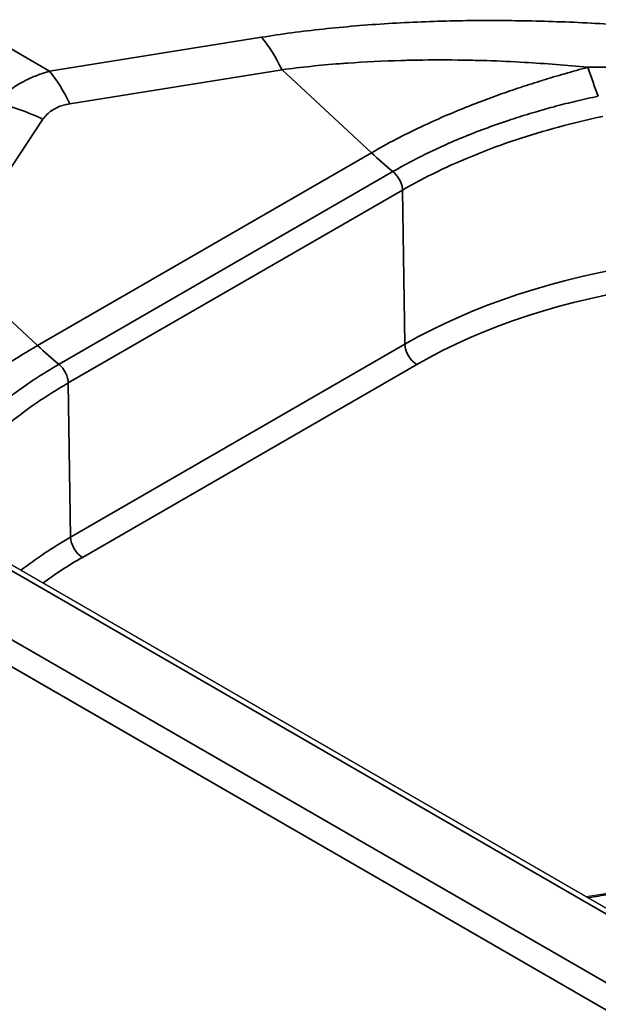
# Model space of a CAD drawing. Header units: millimetres. Extents: x -12192 to 12192, y -600 to 5895.
# Tile 12 of 122: x 2847 to 2857, y 1685 to 1702. Entities that reach past the tile are written whole.
import ezdxf

# ---------------------------------------------------------------- set-up
doc = ezdxf.new("R2010")
doc.units = ezdxf.units.MM
doc.header["$LTSCALE"] = 20
doc.layers.add('_Sichtbarkanten', color=7, linetype='Continuous', lineweight=25)
doc.layers.add('Sichtbar schmal (ISO)', color=7, linetype='Continuous', lineweight=35)

msp = doc.modelspace()

# ---------------------------------------------------------------- linework, layer by layer
at = {"layer": '_Sichtbarkanten'}
for p, q in [((3271.086, 1447.313), (2828.808, 1702.663)), ((3269.408, 1446.549), (2827.365, 1701.762))]:
    msp.add_line(p, q, dxfattribs=at)
msp.add_open_spline([(2856.579, 1686.629), (2857.387, 1686.75), (2858.171, 1686.924), (2858.978, 1687.176), (2859.068, 1687.205), (2859.157, 1687.235)], degree=3, knots=[0.926122, 0.926122, 0.926122, 0.926122, 1.3639629, 1.3639629, 1.4196105, 1.4196105, 1.4196105, 1.4196105], dxfattribs=at)
at = {"layer": 'Sichtbar schmal (ISO)'}
for p, q in [((2847.433, 1700.709), (2839.881, 1705.116)), ((3270.943, 1447.299), (2828.665, 1702.649)), ((2827.64, 1702.066), (3269.933, 1446.708)), ((3269.426, 1446.538), (2827.438, 1701.72)), ((2851.05, 1701.289), (2847.433, 1700.709)), ((2851.399, 1700.735), (2847.783, 1700.155)), ((2851.399, 1700.735), (2852.923, 1699.318)), ((2847.322, 1699.889), (2845.706, 1697.448)), ((2852.923, 1699.318), (2847.229, 1696.03)), ((2853.29, 1698.998), (2847.596, 1695.71)), ((2853.455, 1698.682), (2847.753, 1695.391)), ((2853.494, 1696.053), (2853.455, 1698.682)), ((2845.706, 1697.448), (2847.229, 1696.03)), ((2853.494, 1696.053), (2847.793, 1692.761)), ((2853.696, 1695.707), (2847.995, 1692.415)), ((2847.793, 1692.761), (2847.753, 1695.391))]:
    msp.add_line(p, q, dxfattribs=at)
for centre, major_axis, ratio, start_param, end_param in [((2850.809, 1698.845), (0.452, -2.821), 0.393811, 2.240031, 2.552528), ((2857.158, 1704.151), (-0.949, 5.635), 0.232818, 2.173054, 2.287264), ((2847.192, 1698.265), (0.452, -2.821), 0.393812, 2.240031, 2.552527), ((2846.731, 1697.999), (2.382, -1.577), 0.678392, 1.764791, 2.077288), ((2854.104, 1703.097), (-2.857, 4.949), 0.57735, 2.059502, 2.153219), ((2859.914, 1692.346), (9.079, 0), 0.57735, 0.237171, 2.356194), ((2859.914, 1692.117), (8.794, 0), 0.57735, 0.20891, 2.356194), ((2848.41, 1699.81), (-2.857, 4.949), 0.57735, 2.059502, 2.15322), ((2853.696, 1695.94), (-0.143, 0.247), 0.57735, 0.802851, 2.356194), ((2847.553, 1695.504), (0.138, -0.25), 0.577899, 0.813725, 2.163948), ((2854.213, 1689.055), (-9.079, 0), 0.57735, 5.497787, 5.64118), ((2847.995, 1692.649), (-0.143, 0.247), 0.57735, 0.802851, 2.356194), ((2854.213, 1688.826), (-8.794, 0), 0.57735, 5.497787, 5.613667)]:
    msp.add_ellipse(centre, major_axis=major_axis, ratio=ratio, start_param=start_param, end_param=end_param, dxfattribs=at)
for points, knots in [([(2862.199, 1700.815), (2861.902, 1700.876), (2861.586, 1700.937), (2861.247, 1700.998), (2860.908, 1701.058), (2860.547, 1701.118), (2860.169, 1701.175), (2859.79, 1701.232), (2859.395, 1701.285), (2858.994, 1701.332), (2858.593, 1701.379), (2858.187, 1701.42), (2857.785, 1701.454), (2857.382, 1701.488), (2856.985, 1701.514), (2856.595, 1701.534), (2856.205, 1701.553), (2855.823, 1701.565), (2855.449, 1701.571), (2855.076, 1701.577), (2854.71, 1701.576), (2854.338, 1701.569), (2853.966, 1701.561), (2853.588, 1701.546), (2853.212, 1701.523), (2852.835, 1701.5), (2852.46, 1701.468), (2852.098, 1701.429), (2851.736, 1701.39), (2851.388, 1701.344), (2851.05, 1701.289)], [0.0000005, 0.0000005, 0.0000005, 0.0000005, 0.1, 0.1, 0.1, 0.2, 0.2, 0.2, 0.3, 0.3, 0.3, 0.4, 0.4, 0.4, 0.5, 0.5, 0.5, 0.6, 0.6, 0.6, 0.7, 0.7, 0.7, 0.8, 0.8, 0.8, 0.9, 0.9, 0.9, 1, 1, 1, 1]), ([(2856.615, 1700.777), (2856.434, 1700.795), (2856.252, 1700.811), (2856.073, 1700.825), (2855.894, 1700.838), (2855.716, 1700.85), (2855.541, 1700.861), (2855.323, 1700.873), (2855.108, 1700.883), (2854.893, 1700.89), (2854.761, 1700.894), (2854.628, 1700.897), (2854.495, 1700.899), (2854.232, 1700.904), (2853.966, 1700.904), (2853.7, 1700.899), (2853.611, 1700.898), (2853.522, 1700.896), (2853.433, 1700.893), (2853.123, 1700.885), (2852.813, 1700.869), (2852.513, 1700.848), (2852.47, 1700.845), (2852.427, 1700.842), (2852.384, 1700.838), (2852.044, 1700.812), (2851.716, 1700.777), (2851.399, 1700.735)], [0.0000024, 0.0000024, 0.0000024, 0.0000024, 0.1002402, 0.1002402, 0.1002402, 0.2, 0.2, 0.2, 0.3237647, 0.3237647, 0.3237647, 0.4, 0.4, 0.4, 0.5499591, 0.5499591, 0.5499591, 0.6, 0.6, 0.6, 0.7750231, 0.7750231, 0.7750231, 0.8, 0.8, 0.8, 1, 1, 1, 1]), ([(2856.615, 1700.777), (2856.483, 1700.741), (2856.353, 1700.705), (2856.223, 1700.668), (2856.221, 1700.668), (2856.219, 1700.667), (2856.218, 1700.666), (2856.092, 1700.63), (2855.967, 1700.593), (2855.844, 1700.555), (2855.842, 1700.555), (2855.84, 1700.554), (2855.839, 1700.554), (2855.717, 1700.516), (2855.596, 1700.477), (2855.477, 1700.438), (2855.473, 1700.436), (2855.468, 1700.435), (2855.463, 1700.433), (2855.345, 1700.394), (2855.228, 1700.354), (2855.11, 1700.312), (2855.105, 1700.31), (2855.1, 1700.308), (2855.095, 1700.306), (2854.975, 1700.263), (2854.854, 1700.219), (2854.729, 1700.171), (2854.726, 1700.169), (2854.722, 1700.168), (2854.719, 1700.167), (2854.591, 1700.117), (2854.46, 1700.065), (2854.323, 1700.007), (2854.186, 1699.95), (2854.044, 1699.888), (2853.896, 1699.82), (2853.892, 1699.818), (2853.888, 1699.816), (2853.884, 1699.814), (2853.739, 1699.747), (2853.589, 1699.675), (2853.431, 1699.594), (2853.426, 1699.591), (2853.421, 1699.588), (2853.415, 1699.586), (2853.257, 1699.505), (2853.092, 1699.415), (2852.923, 1699.318)], [0.0000001, 0.0000001, 0.0000001, 0.0000001, 0.1111111, 0.1111111, 0.1111111, 0.1127555, 0.1127555, 0.1127555, 0.2206206, 0.2206206, 0.2206206, 0.2222222, 0.2222222, 0.2222222, 0.3291692, 0.3291692, 0.3291692, 0.3333333, 0.3333333, 0.3333333, 0.4397962, 0.4397962, 0.4397962, 0.4444444, 0.4444444, 0.4444444, 0.5525161, 0.5525161, 0.5525161, 0.5555556, 0.5555556, 0.5555556, 0.6666667, 0.6666667, 0.6666667, 0.7777778, 0.7777778, 0.7777778, 0.7809017, 0.7809017, 0.7809017, 0.8888889, 0.8888889, 0.8888889, 0.8923812, 0.8923812, 0.8923812, 1, 1, 1, 1]), ([(2862.199, 1700.815), (2862.234, 1700.804), (2862.268, 1700.793), (2862.3, 1700.782), (2862.332, 1700.772), (2862.362, 1700.761), (2862.391, 1700.751), (2862.42, 1700.741), (2862.447, 1700.732), (2862.474, 1700.722), (2862.5, 1700.713), (2862.525, 1700.703), (2862.548, 1700.694), (2862.572, 1700.686), (2862.594, 1700.677), (2862.615, 1700.668), (2862.635, 1700.66), (2862.655, 1700.652), (2862.673, 1700.644), (2862.691, 1700.636), (2862.709, 1700.628), (2862.724, 1700.621), (2862.74, 1700.613), (2862.755, 1700.606), (2862.768, 1700.599), (2862.781, 1700.592), (2862.793, 1700.585), (2862.804, 1700.579), (2862.814, 1700.572), (2862.823, 1700.566), (2862.831, 1700.56), (2862.839, 1700.554), (2862.846, 1700.549), (2862.851, 1700.544), (2862.856, 1700.539), (2862.86, 1700.534), (2862.863, 1700.529), (2862.865, 1700.525), (2862.867, 1700.521), (2862.867, 1700.517), (2862.868, 1700.513), (2862.867, 1700.509), (2862.865, 1700.505), (2862.863, 1700.502), (2862.86, 1700.498), (2862.855, 1700.495), (2862.85, 1700.492), (2862.844, 1700.489), (2862.836, 1700.486), (2862.834, 1700.485), (2862.832, 1700.484), (2862.83, 1700.484), (2862.823, 1700.482), (2862.814, 1700.48), (2862.804, 1700.478), (2862.801, 1700.477), (2862.799, 1700.477), (2862.796, 1700.476), (2862.785, 1700.475), (2862.773, 1700.473), (2862.76, 1700.472), (2862.756, 1700.472), (2862.752, 1700.471), (2862.748, 1700.471), (2862.734, 1700.47), (2862.719, 1700.469), (2862.703, 1700.468), (2862.698, 1700.468), (2862.692, 1700.468), (2862.687, 1700.468), (2862.67, 1700.467), (2862.652, 1700.467), (2862.633, 1700.467), (2862.627, 1700.467), (2862.62, 1700.467), (2862.613, 1700.467), (2862.594, 1700.468), (2862.573, 1700.468), (2862.552, 1700.469), (2862.544, 1700.469), (2862.536, 1700.469), (2862.528, 1700.469), (2862.506, 1700.47), (2862.484, 1700.471), (2862.461, 1700.472), (2862.451, 1700.472), (2862.442, 1700.473), (2862.432, 1700.473), (2862.409, 1700.474), (2862.385, 1700.476), (2862.359, 1700.477), (2862.349, 1700.478), (2862.338, 1700.479), (2862.327, 1700.479), (2862.301, 1700.481), (2862.275, 1700.483), (2862.248, 1700.485), (2862.235, 1700.485), (2862.223, 1700.486), (2862.21, 1700.487), (2862.183, 1700.489), (2862.154, 1700.491), (2862.125, 1700.494), (2862.111, 1700.495), (2862.096, 1700.496), (2862.082, 1700.497), (2862.052, 1700.499), (2862.021, 1700.502), (2861.989, 1700.504), (2861.973, 1700.506), (2861.956, 1700.507), (2861.94, 1700.508), (2861.907, 1700.511), (2861.874, 1700.514), (2861.84, 1700.517), (2861.821, 1700.518), (2861.802, 1700.52), (2861.783, 1700.522), (2861.748, 1700.525), (2861.712, 1700.528), (2861.675, 1700.531), (2861.653, 1700.533), (2861.632, 1700.535), (2861.61, 1700.537), (2861.572, 1700.54), (2861.533, 1700.544), (2861.493, 1700.547), (2861.469, 1700.549), (2861.444, 1700.552), (2861.419, 1700.554), (2861.378, 1700.558), (2861.336, 1700.561), (2861.293, 1700.565), (2861.265, 1700.568), (2861.237, 1700.57), (2861.208, 1700.573), (2861.164, 1700.576), (2861.119, 1700.58), (2861.072, 1700.584), (2861.041, 1700.587), (2861.009, 1700.59), (2860.976, 1700.593), (2860.929, 1700.597), (2860.88, 1700.601), (2860.83, 1700.605), (2860.794, 1700.608), (2860.757, 1700.611), (2860.72, 1700.614), (2860.669, 1700.619), (2860.617, 1700.623), (2860.563, 1700.627), (2860.522, 1700.631), (2860.481, 1700.634), (2860.438, 1700.637), (2860.383, 1700.642), (2860.327, 1700.646), (2860.269, 1700.65), (2860.223, 1700.654), (2860.176, 1700.657), (2860.128, 1700.661), (2860.069, 1700.665), (2860.009, 1700.67), (2859.946, 1700.674), (2859.894, 1700.678), (2859.841, 1700.681), (2859.787, 1700.685), (2859.724, 1700.689), (2859.659, 1700.693), (2859.592, 1700.697), (2859.533, 1700.701), (2859.473, 1700.705), (2859.412, 1700.708), (2859.344, 1700.712), (2859.274, 1700.716), (2859.203, 1700.72), (2859.137, 1700.724), (2859.069, 1700.727), (2858.999, 1700.731), (2858.927, 1700.734), (2858.852, 1700.738), (2858.776, 1700.741), (2858.701, 1700.745), (2858.624, 1700.748), (2858.545, 1700.751), (2858.467, 1700.754), (2858.387, 1700.757), (2858.305, 1700.759), (2858.22, 1700.762), (2858.133, 1700.765), (2858.043, 1700.767), (2857.958, 1700.769), (2857.871, 1700.771), (2857.781, 1700.773), (2857.684, 1700.775), (2857.584, 1700.776), (2857.483, 1700.777), (2857.391, 1700.778), (2857.298, 1700.779), (2857.205, 1700.78), (2857.098, 1700.78), (2856.99, 1700.78), (2856.882, 1700.779), (2856.794, 1700.779), (2856.705, 1700.778), (2856.615, 1700.777)], [0.0000005, 0.0000005, 0.0000005, 0.0000005, 0.0238095, 0.0238095, 0.0238095, 0.047619, 0.047619, 0.047619, 0.0714286, 0.0714286, 0.0714286, 0.0952381, 0.0952381, 0.0952381, 0.1190476, 0.1190476, 0.1190476, 0.1428571, 0.1428571, 0.1428571, 0.1666667, 0.1666667, 0.1666667, 0.1904762, 0.1904762, 0.1904762, 0.2142857, 0.2142857, 0.2142857, 0.2380952, 0.2380952, 0.2380952, 0.2619048, 0.2619048, 0.2619048, 0.2857143, 0.2857143, 0.2857143, 0.3095238, 0.3095238, 0.3095238, 0.3333333, 0.3333333, 0.3333333, 0.3571429, 0.3571429, 0.3571429, 0.3809524, 0.3809524, 0.3809524, 0.3859949, 0.3859949, 0.3859949, 0.4047619, 0.4047619, 0.4047619, 0.4101118, 0.4101118, 0.4101118, 0.4285714, 0.4285714, 0.4285714, 0.4342241, 0.4342241, 0.4342241, 0.452381, 0.452381, 0.452381, 0.4583511, 0.4583511, 0.4583511, 0.4761905, 0.4761905, 0.4761905, 0.4824783, 0.4824783, 0.4824783, 0.5, 0.5, 0.5, 0.5066037, 0.5066037, 0.5066037, 0.5238095, 0.5238095, 0.5238095, 0.5307329, 0.5307329, 0.5307329, 0.547619, 0.547619, 0.547619, 0.5548564, 0.5548564, 0.5548564, 0.5714286, 0.5714286, 0.5714286, 0.5789785, 0.5789785, 0.5789785, 0.5952381, 0.5952381, 0.5952381, 0.6031018, 0.6031018, 0.6031018, 0.6190476, 0.6190476, 0.6190476, 0.627225, 0.627225, 0.627225, 0.6428571, 0.6428571, 0.6428571, 0.6513491, 0.6513491, 0.6513491, 0.6666667, 0.6666667, 0.6666667, 0.6754734, 0.6754734, 0.6754734, 0.6904762, 0.6904762, 0.6904762, 0.6995971, 0.6995971, 0.6995971, 0.7142857, 0.7142857, 0.7142857, 0.7237202, 0.7237202, 0.7237202, 0.7380952, 0.7380952, 0.7380952, 0.7478444, 0.7478444, 0.7478444, 0.7619048, 0.7619048, 0.7619048, 0.7719677, 0.7719677, 0.7719677, 0.7857143, 0.7857143, 0.7857143, 0.7960918, 0.7960918, 0.7960918, 0.8095238, 0.8095238, 0.8095238, 0.8202157, 0.8202157, 0.8202157, 0.8333333, 0.8333333, 0.8333333, 0.8443395, 0.8443395, 0.8443395, 0.8571429, 0.8571429, 0.8571429, 0.8684632, 0.8684632, 0.8684632, 0.8809524, 0.8809524, 0.8809524, 0.8925904, 0.8925904, 0.8925904, 0.9047619, 0.9047619, 0.9047619, 0.9167177, 0.9167177, 0.9167177, 0.9285714, 0.9285714, 0.9285714, 0.9408114, 0.9408114, 0.9408114, 0.952381, 0.952381, 0.952381, 0.9648683, 0.9648683, 0.9648683, 0.9761905, 0.9761905, 0.9761905, 0.9892617, 0.9892617, 0.9892617, 0.9999996, 0.9999996, 0.9999996, 0.9999996]), ([(2847.433, 1700.709), (2847.358, 1700.688), (2847.286, 1700.664), (2847.218, 1700.638), (2847.149, 1700.611), (2847.084, 1700.582), (2847.021, 1700.549), (2846.958, 1700.517), (2846.898, 1700.483), (2846.839, 1700.445), (2846.781, 1700.407), (2846.725, 1700.366), (2846.67, 1700.321), (2846.615, 1700.277), (2846.562, 1700.229), (2846.511, 1700.177)], [0.000001, 0.000001, 0.000001, 0.000001, 0.2, 0.2, 0.2, 0.4, 0.4, 0.4, 0.6, 0.6, 0.6, 0.8, 0.8, 0.8, 1, 1, 1, 1]), ([(2856.792, 1700.284), (2856.666, 1700.257), (2856.541, 1700.229), (2856.417, 1700.2), (2856.298, 1700.171), (2856.18, 1700.142), (2856.063, 1700.111), (2856.049, 1700.107), (2856.034, 1700.103), (2856.019, 1700.099), (2855.917, 1700.072), (2855.816, 1700.043), (2855.715, 1700.014), (2855.597, 1699.979), (2855.481, 1699.943), (2855.366, 1699.906), (2855.336, 1699.896), (2855.306, 1699.886), (2855.276, 1699.876), (2855.184, 1699.846), (2855.094, 1699.815), (2855.004, 1699.782), (2854.873, 1699.735), (2854.743, 1699.687), (2854.616, 1699.636), (2854.601, 1699.63), (2854.585, 1699.623), (2854.569, 1699.617), (2854.444, 1699.567), (2854.32, 1699.514), (2854.199, 1699.46), (2854.099, 1699.416), (2854.001, 1699.37), (2853.904, 1699.323), (2853.854, 1699.299), (2853.804, 1699.274), (2853.755, 1699.249), (2853.595, 1699.168), (2853.44, 1699.084), (2853.29, 1698.998)], [0.0000003, 0.0000003, 0.0000003, 0.0000003, 0.0962097, 0.0962097, 0.0962097, 0.1883892, 0.1883892, 0.1883892, 0.2, 0.2, 0.2, 0.2808149, 0.2808149, 0.2808149, 0.3753308, 0.3753308, 0.3753308, 0.4, 0.4, 0.4, 0.4757823, 0.4757823, 0.4757823, 0.5862612, 0.5862612, 0.5862612, 0.6, 0.6, 0.6, 0.7094969, 0.7094969, 0.7094969, 0.8, 0.8, 0.8, 0.8469903, 0.8469903, 0.8469903, 1, 1, 1, 1]), ([(2847.783, 1700.155), (2847.742, 1700.148), (2847.703, 1700.139), (2847.667, 1700.129), (2847.665, 1700.128), (2847.663, 1700.128), (2847.661, 1700.127), (2847.627, 1700.117), (2847.596, 1700.106), (2847.567, 1700.092), (2847.563, 1700.091), (2847.559, 1700.089), (2847.556, 1700.087), (2847.527, 1700.073), (2847.5, 1700.058), (2847.474, 1700.041), (2847.471, 1700.039), (2847.468, 1700.037), (2847.465, 1700.035), (2847.438, 1700.016), (2847.414, 1699.996), (2847.391, 1699.973), (2847.39, 1699.972), (2847.388, 1699.97), (2847.387, 1699.969), (2847.363, 1699.945), (2847.341, 1699.918), (2847.322, 1699.889)], [0.0000019, 0.0000019, 0.0000019, 0.0000019, 0.1891043, 0.1891043, 0.1891043, 0.2, 0.2, 0.2, 0.3771024, 0.3771024, 0.3771024, 0.4, 0.4, 0.4, 0.5779916, 0.5779916, 0.5779916, 0.6, 0.6, 0.6, 0.7886048, 0.7886048, 0.7886048, 0.8, 0.8, 0.8, 1, 1, 1, 1]), ([(2856.869, 1699.939), (2856.614, 1699.885), (2856.362, 1699.824), (2856.116, 1699.758), (2855.869, 1699.691), (2855.627, 1699.618), (2855.391, 1699.54), (2855.155, 1699.461), (2854.925, 1699.377), (2854.702, 1699.286), (2854.479, 1699.196), (2854.262, 1699.1), (2854.054, 1698.999), (2853.846, 1698.899), (2853.646, 1698.793), (2853.455, 1698.682)], [0, 0, 0, 0, 0.2, 0.2, 0.2, 0.4, 0.4, 0.4, 0.6, 0.6, 0.6, 0.8, 0.8, 0.8, 1, 1, 1, 1]), ([(2853.29, 1698.998), (2853.308, 1698.983), (2853.325, 1698.966), (2853.342, 1698.948), (2853.358, 1698.929), (2853.373, 1698.908), (2853.387, 1698.886), (2853.394, 1698.875), (2853.401, 1698.863), (2853.408, 1698.85), (2853.413, 1698.84), (2853.418, 1698.829), (2853.423, 1698.818), (2853.432, 1698.795), (2853.44, 1698.772), (2853.446, 1698.749), (2853.451, 1698.726), (2853.454, 1698.703), (2853.455, 1698.682)], [0, 0, 0, 0, 0.2, 0.2, 0.2, 0.4, 0.4, 0.4, 0.507754, 0.507754, 0.507754, 0.6, 0.6, 0.6, 0.8, 0.8, 0.8, 1, 1, 1, 1]), ([(2847.229, 1696.03), (2847.055, 1695.929), (2846.896, 1695.831), (2846.753, 1695.738), (2846.731, 1695.724), (2846.709, 1695.71), (2846.688, 1695.695), (2846.571, 1695.618), (2846.465, 1695.544), (2846.367, 1695.473), (2846.307, 1695.429), (2846.249, 1695.386), (2846.194, 1695.344), (2846.144, 1695.306), (2846.095, 1695.268), (2846.048, 1695.23), (2845.951, 1695.153), (2845.863, 1695.079), (2845.78, 1695.006), (2845.769, 1694.997), (2845.759, 1694.988), (2845.749, 1694.979), (2845.678, 1694.916), (2845.611, 1694.855), (2845.547, 1694.795), (2845.479, 1694.73), (2845.414, 1694.666), (2845.351, 1694.602), (2845.347, 1694.597), (2845.342, 1694.592), (2845.337, 1694.588), (2845.27, 1694.518), (2845.205, 1694.449), (2845.141, 1694.378), (2845.094, 1694.326), (2845.049, 1694.273), (2845.004, 1694.22), (2844.989, 1694.201), (2844.973, 1694.183), (2844.958, 1694.164), (2844.899, 1694.093), (2844.842, 1694.021), (2844.788, 1693.948)], [0, 0, 0, 0, 0.111111, 0.111111, 0.111111, 0.12833, 0.12833, 0.12833, 0.222222, 0.222222, 0.222222, 0.279832, 0.279832, 0.279832, 0.333333, 0.333333, 0.333333, 0.444444, 0.444444, 0.444444, 0.458596, 0.458596, 0.458596, 0.555556, 0.555556, 0.555556, 0.658959, 0.658959, 0.658959, 0.666667, 0.666667, 0.666667, 0.777778, 0.777778, 0.777778, 0.860089, 0.860089, 0.860089, 0.888889, 0.888889, 0.888889, 1, 1, 1, 1]), ([(2847.596, 1695.71), (2847.454, 1695.629), (2847.317, 1695.544), (2847.184, 1695.457), (2847.133, 1695.424), (2847.083, 1695.39), (2847.033, 1695.356), (2846.968, 1695.311), (2846.905, 1695.266), (2846.843, 1695.22), (2846.744, 1695.148), (2846.649, 1695.074), (2846.558, 1695), (2846.547, 1694.991), (2846.536, 1694.982), (2846.526, 1694.973), (2846.454, 1694.914), (2846.384, 1694.853), (2846.316, 1694.792), (2846.243, 1694.726), (2846.173, 1694.659), (2846.105, 1694.592), (2846.097, 1694.584), (2846.089, 1694.576), (2846.081, 1694.567), (2846.024, 1694.51), (2845.969, 1694.453), (2845.916, 1694.394), (2845.855, 1694.327), (2845.796, 1694.258), (2845.739, 1694.189), (2845.726, 1694.173), (2845.714, 1694.158), (2845.701, 1694.142), (2845.654, 1694.082), (2845.608, 1694.022), (2845.564, 1693.961), (2845.502, 1693.875), (2845.444, 1693.788), (2845.39, 1693.7)], [0, 0, 0, 0, 0.1444838, 0.1444838, 0.1444838, 0.2, 0.2, 0.2, 0.2724802, 0.2724802, 0.2724802, 0.3867454, 0.3867454, 0.3867454, 0.4, 0.4, 0.4, 0.4908329, 0.4908329, 0.4908329, 0.5883542, 0.5883542, 0.5883542, 0.6, 0.6, 0.6, 0.682307, 0.682307, 0.682307, 0.7782848, 0.7782848, 0.7782848, 0.8, 0.8, 0.8, 0.8825105, 0.8825105, 0.8825105, 1, 1, 1, 1]), ([(2847.753, 1695.391), (2847.562, 1695.28), (2847.379, 1695.165), (2847.205, 1695.045), (2847.031, 1694.925), (2846.865, 1694.801), (2846.71, 1694.672), (2846.555, 1694.544), (2846.41, 1694.412), (2846.276, 1694.277), (2846.141, 1694.142), (2846.018, 1694.003), (2845.905, 1693.862), (2845.792, 1693.721), (2845.69, 1693.578), (2845.6, 1693.432)], [0, 0, 0, 0, 0.2, 0.2, 0.2, 0.4, 0.4, 0.4, 0.6, 0.6, 0.6, 0.8, 0.8, 0.8, 1, 1, 1, 1]), ([(2856.613, 1686.61), (2856.659, 1686.617), (2856.707, 1686.624), (2856.754, 1686.632), (2856.813, 1686.641), (2856.871, 1686.65), (2856.931, 1686.66), (2857.144, 1686.696), (2857.364, 1686.737), (2857.583, 1686.782), (2857.629, 1686.792), (2857.675, 1686.801), (2857.721, 1686.811), (2857.954, 1686.861), (2858.183, 1686.916), (2858.399, 1686.973), (2858.428, 1686.981), (2858.457, 1686.989), (2858.486, 1686.996), (2858.711, 1687.057), (2858.92, 1687.119), (2859.116, 1687.183), (2859.13, 1687.187), (2859.143, 1687.192), (2859.157, 1687.196)], [0.8100355, 0.8100355, 0.8100355, 0.8100355, 0.8205255, 0.8205255, 0.8205255, 0.8333333, 0.8333333, 0.8333333, 0.8792862, 0.8792862, 0.8792862, 0.8888889, 0.8888889, 0.8888889, 0.9378572, 0.9378572, 0.9378572, 0.9444444, 0.9444444, 0.9444444, 0.9964278, 0.9964278, 0.9964278, 1, 1, 1, 1])]:
    msp.add_open_spline(points, degree=3, knots=knots, dxfattribs=at)

doc.saveas('drawing.dxf')
